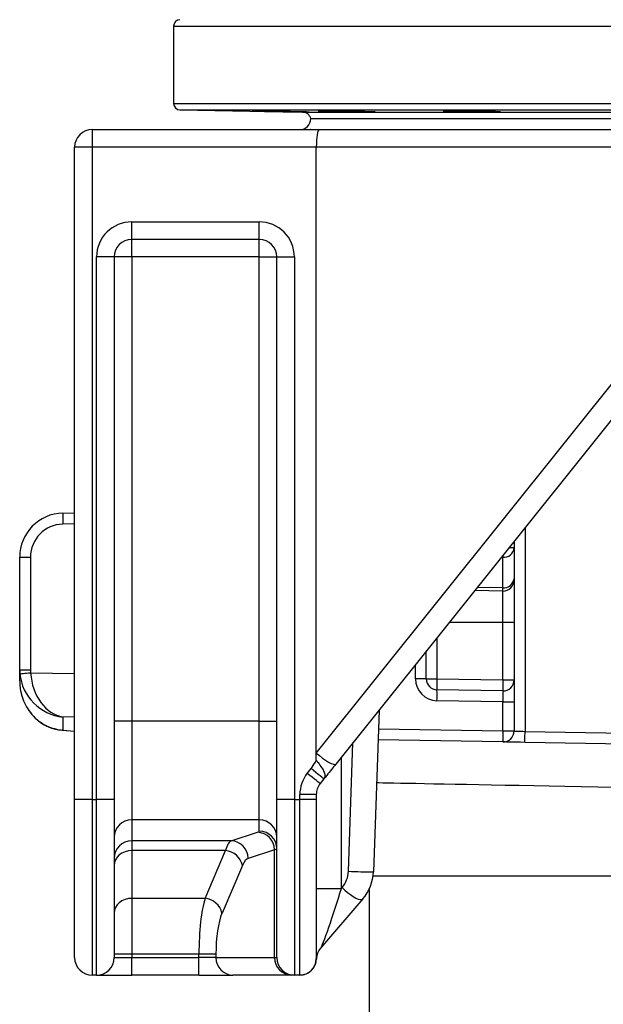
# Model space of a CAD drawing. Header units: millimetres. Extents: x 1452 to 2791, y 499 to 3301.
# Tile 2 of 38: x 1602 to 1868, y 1221 to 1669. Entities that reach past the tile are written whole.
import ezdxf

# ---------------------------------------------------------------- set-up
doc = ezdxf.new("R2010")
doc.units = ezdxf.units.MM

msp = doc.modelspace()

# ---------------------------------------------------------------- linework, layer by layer
at = {"color": 7, "linetype": 'Continuous', "lineweight": 25}
for p, q in [((1672.41, 1666.49), (1672.41, 1631.38)), ((1675.36, 1628.38), (1731.11, 1627.41)), ((1734.91, 1624.44), (2319.91, 1624.44)), ((1734.91, 1624.44), (2027.41, 1624.44)), ((1635.41, 1619.44), (1635.41, 1611.44)), ((1635.41, 1619.44), (1738.77, 1619.44)), ((1738.77, 1619.44), (1927.22, 1619.44)), ((1627.41, 1314.44), (1627.41, 1611.44)), ((1635.41, 1611.44), (1627.41, 1611.44)), ((1635.41, 1611.44), (1635.41, 1314.44)), ((1737.41, 1611.44), (1635.41, 1611.44)), ((1924.58, 1611.44), (1737.41, 1611.44)), ((1737.41, 1335.55), (1737.41, 1611.44)), ((1653.41, 1569.44), (1653.41, 1577.44)), ((1653.41, 1577.44), (1711.41, 1577.44)), ((1711.41, 1569.44), (1711.41, 1577.44)), ((1711.41, 1569.44), (1653.41, 1569.44)), ((1653.41, 1561.44), (1653.41, 1569.44)), ((1711.41, 1561.44), (1711.41, 1569.44)), ((1737.41, 1335.55), (1924.58, 1569.5)), ((1645.41, 1561.44), (1637.41, 1561.44)), ((1637.41, 1314.44), (1637.41, 1561.44)), ((1645.41, 1561.44), (1645.41, 1314.44)), ((1653.41, 1561.44), (1645.41, 1561.44)), ((1653.41, 1561.44), (1653.41, 1350)), ((1711.41, 1561.44), (1653.41, 1561.44)), ((1711.41, 1350), (1711.41, 1561.44)), ((1711.41, 1561.44), (1719.41, 1561.44)), ((1719.41, 1561.44), (1727.41, 1561.44)), ((1719.41, 1314.44), (1719.41, 1561.44)), ((1727.41, 1561.44), (1727.41, 1314.44)), ((1933.47, 1564.51), (1746.3, 1330.55)), ((1622.06, 1444.78), (1627.41, 1444.87)), ((1827.41, 1431.94), (1827.41, 1429.02)), ((1827.41, 1429.02), (1827.41, 1415.08)), ((1602.41, 1424.78), (1607.32, 1424.78)), ((1602.41, 1373.4), (1602.41, 1424.78)), ((1607.32, 1424.78), (1607.32, 1373.4)), ((1822.32, 1410.75), (1822.32, 1424.69)), ((1827.41, 1415.08), (1827.41, 1414.33)), ((1827.41, 1414.33), (1827.41, 1394.94)), ((1822.32, 1409.33), (1809.5, 1409.55)), ((1822.32, 1409.33), (1822.32, 1410.75)), ((1822.32, 1394.94), (1822.32, 1409.33)), ((1827.41, 1394.94), (1822.32, 1394.94)), ((1822.32, 1368.83), (1822.32, 1394.94)), ((1827.41, 1394.94), (1827.41, 1368.83)), ((1787.41, 1369.35), (1787.41, 1381.94)), ((1602.41, 1373.4), (1607.32, 1373.4)), ((1602.41, 1368.46), (1602.41, 1373.4)), ((1787.41, 1369.35), (1782.5, 1369.35)), ((1787.41, 1369.35), (1792.32, 1369.35)), ((1792.32, 1369.35), (1822.32, 1368.83)), ((1822.32, 1368.83), (1827.41, 1368.83)), ((1827.41, 1368.83), (1827.41, 1358.83)), ((1822.32, 1363.83), (1792.32, 1364.35)), ((1822.32, 1358.83), (1792.32, 1359.35)), ((1822.32, 1358.83), (1827.41, 1358.83)), ((1822.32, 1345.6), (1822.32, 1358.83)), ((1827.41, 1358.83), (1827.41, 1345.6)), ((1765.97, 1355.14), (1763.4, 1281.44)), ((1622.06, 1351.97), (1622.06, 1346)), ((1653.41, 1350), (1645.41, 1350)), ((1653.41, 1350), (1653.41, 1305.18)), ((1711.41, 1350), (1653.41, 1350)), ((1711.41, 1350), (1719.41, 1350)), ((1711.41, 1305.18), (1711.41, 1350)), ((1621.76, 1345.99), (1627.41, 1345.55)), ((1822.32, 1345.6), (1827.41, 1345.6)), ((1832.41, 1345.42), (1880.29, 1344.59)), ((1822.32, 1340.6), (1765.5, 1341.59)), ((1880.21, 1339.59), (1832.32, 1340.42)), ((1737.41, 1332.24), (1737.41, 1335.55)), ((1733.3, 1326.31), (1735.01, 1328.45)), ((1740.87, 1323.76), (1739.16, 1321.63)), ((1635.41, 1314.44), (1627.41, 1314.44)), ((1627.41, 1242.44), (1627.41, 1314.44)), ((1635.41, 1314.44), (1637.41, 1314.44)), ((1635.41, 1314.44), (1635.41, 1234.44)), ((1645.41, 1314.44), (1637.41, 1314.44)), ((1637.41, 1234.44), (1637.41, 1314.44)), ((1645.41, 1314.44), (1645.41, 1242.44)), ((1727.41, 1314.44), (1719.41, 1314.44)), ((1719.41, 1242.44), (1719.41, 1314.44)), ((1727.41, 1314.44), (1729.91, 1314.44)), ((1727.41, 1314.44), (1727.41, 1234.44)), ((1729.91, 1314.44), (1729.91, 1316.63)), ((1737.41, 1316.63), (1729.91, 1316.63)), ((1737.41, 1314.44), (1729.91, 1314.44)), ((1729.91, 1234.48), (1729.91, 1314.44)), ((1737.41, 1316.63), (1737.41, 1314.44)), ((1737.41, 1314.44), (1737.41, 1241.98)), ((1711.41, 1305.18), (1653.41, 1305.18)), ((1653.41, 1305.18), (1653.41, 1295.57)), ((1711.41, 1299.98), (1711.41, 1305.18)), ((1698.69, 1295.57), (1710.66, 1299.48)), ((1698.69, 1295.57), (1653.41, 1295.57)), ((1653.41, 1295.57), (1653.41, 1291.13)), ((1718.39, 1291.51), (1706.41, 1287.6)), ((1718.39, 1242.44), (1718.39, 1291.51)), ((1696.08, 1291.13), (1653.41, 1291.13)), ((1653.41, 1291.13), (1653.41, 1269.39)), ((1686.75, 1269.39), (1696.08, 1291.13)), ((1703.8, 1284.34), (1694.48, 1262.61)), ((1737.41, 1273.92), (1748.79, 1273.92)), ((1748.79, 1273.92), (1749.14, 1274.33)), ((1761.41, 1273.42), (1761.41, 1089.53)), ((1686.75, 1269.39), (1653.41, 1269.39)), ((1653.41, 1269.39), (1653.41, 1243.95)), ((1758.59, 1269.12), (1739.34, 1246.68)), ((1653.41, 1243.95), (1645.41, 1243.95)), ((1645.41, 1242.44), (1653.41, 1242.44)), ((1683.98, 1243.95), (1653.41, 1243.95)), ((1653.41, 1243.95), (1653.41, 1242.44)), ((1653.41, 1234.44), (1653.41, 1242.44)), ((1653.41, 1242.44), (1683.98, 1242.44)), ((1691.71, 1243.95), (1683.98, 1243.95)), ((1683.98, 1242.44), (1683.98, 1243.95)), ((1683.98, 1234.44), (1683.98, 1242.44)), ((1691.71, 1242.44), (1683.98, 1242.44)), ((1691.71, 1243.95), (1691.71, 1242.44)), ((1691.71, 1242.44), (1718.39, 1242.44)), ((1718.39, 1242.44), (1719.41, 1242.44)), ((1737.4, 1241.95), (1737.4, 1241.7)), ((1737.41, 1241.98), (1737.41, 1241.85)), ((1737.41, 1241.73), (1737.41, 1241.71)), ((1637.41, 1234.44), (1635.41, 1234.44)), ((1637.41, 1234.44), (1653.41, 1234.44)), ((1683.98, 1234.44), (1653.41, 1234.44)), ((1683.98, 1234.44), (1699.44, 1234.44)), ((1726.11, 1234.44), (1699.44, 1234.44)), ((1727.41, 1234.44), (1726.11, 1234.44)), ((1729.91, 1234.44), (1727.41, 1234.44)), ((1729.91, 1234.44), (1729.91, 1234.48))]:
    msp.add_line(p, q, dxfattribs=at)
at = {"color": 1, "linetype": 'Continuous', "lineweight": 25}
for p, q in [((1672.41, 1666.49), (2382.41, 1666.49)), ((1672.41, 1631.38), (2382.41, 1631.38)), ((1675.36, 1628.38), (2379.46, 1628.38)), ((1731.11, 1627.41), (2323.71, 1627.41)), ((1627.41, 1439.87), (1622.06, 1439.78)), ((1832.41, 1438.19), (1832.41, 1345.42)), ((1827.41, 1429.02), (1825.07, 1429.02)), ((1822.32, 1424.69), (1821.62, 1424.69)), ((1822.32, 1410.75), (1810.6, 1410.92)), ((1822.32, 1394.94), (1797.81, 1394.94)), ((1792.32, 1388.08), (1792.32, 1369.35)), ((1607.38, 1372.08), (1627.41, 1371.77)), ((1782.5, 1369.35), (1782.5, 1375.79)), ((1627.41, 1351.88), (1622.06, 1351.97)), ((1619.07, 1346.41), (1618.8, 1346.44)), ((1622.06, 1346), (1621.76, 1345.99)), ((1622.06, 1346), (1627.41, 1345.58)), ((1765.67, 1346.58), (1822.32, 1345.6)), ((1752.02, 1281.72), (1754.07, 1340.26)), ((1748.79, 1333.66), (1748.79, 1273.92)), ((2291.59, 1279.44), (1763.23, 1279.44))]:
    msp.add_line(p, q, dxfattribs=at)
at = {"color": 7, "linetype": 'Continuous', "lineweight": 25, "flags": 128}
for points in [[(1602.48, 1371.65), (1602.59, 1371.66), (1602.87, 1371.69), (1603.32, 1371.73), (1603.93, 1371.78), (1604.67, 1371.85), (1605.51, 1371.92), (1606.42, 1372), (1607.38, 1372.08)], [(1827.41, 1345.6), (1827.5, 1345.59), (1827.79, 1345.58), (1828.25, 1345.57), (1828.87, 1345.55), (1829.63, 1345.52), (1830.49, 1345.49), (1831.43, 1345.46), (1832.41, 1345.42)], [(1832.32, 1340.42), (1832.32, 1340.52), (1832.33, 1340.8), (1832.34, 1341.27), (1832.35, 1341.89), (1832.36, 1342.64), (1832.37, 1343.51), (1832.39, 1344.45), (1832.41, 1345.42)], [(1832.32, 1340.42), (1830.37, 1340.46), (1828.49, 1340.49), (1826.77, 1340.52), (1825.25, 1340.55), (1824.01, 1340.57), (1823.08, 1340.58), (1822.51, 1340.59), (1822.32, 1340.6)], [(1737.41, 1335.55), (1738.78, 1334.37), (1740.23, 1333.26), (1741.66, 1332.27), (1743.01, 1331.44), (1744.2, 1330.84), (1745.18, 1330.47), (1745.89, 1330.38), (1746.3, 1330.55)], [(1740.87, 1323.76), (1740.76, 1323.85), (1740.43, 1324.12), (1739.88, 1324.55), (1739.16, 1325.14), (1738.27, 1325.85), (1737.26, 1326.66), (1736.16, 1327.54), (1735.01, 1328.45)], [(1739.16, 1321.63), (1739.05, 1321.72), (1738.72, 1321.98), (1738.17, 1322.42), (1737.45, 1323), (1736.56, 1323.71), (1735.55, 1324.52), (1734.45, 1325.4), (1733.3, 1326.31)], [(1653.41, 1291.13), (1651.85, 1291), (1650.35, 1290.61), (1648.96, 1289.99), (1647.75, 1289.14), (1646.76, 1288.11), (1646.02, 1286.94), (1645.56, 1285.67), (1645.41, 1284.34)], [(1749.14, 1274.33), (1750.31, 1273.17), (1751.59, 1272.07), (1752.9, 1271.07), (1754.2, 1270.22), (1755.42, 1269.54), (1756.52, 1269.08), (1757.44, 1268.85), (1758.14, 1268.86), (1758.59, 1269.12)], [(1653.41, 1269.39), (1651.85, 1269.26), (1650.35, 1268.87), (1648.96, 1268.25), (1647.75, 1267.4), (1646.76, 1266.37), (1646.02, 1265.2), (1645.56, 1263.93), (1645.41, 1262.61)], [(1737.41, 1241.94), (1737.26, 1240.47), (1736.86, 1239.11)], [(1732.03, 1234.74), (1731.35, 1234.57), (1729.91, 1234.44)]]:
    msp.add_lwpolyline(points, dxfattribs=at)
at = {"color": 1, "linetype": 'Continuous', "lineweight": 25, "flags": 128}
msp.add_lwpolyline([(1873.42, 1319.9), (1865.56, 1320.05), (1857.92, 1320.2), (1850.5, 1320.33), (1843.33, 1320.47), (1836.4, 1320.6), (1829.73, 1320.72), (1823.33, 1320.84), (1817.2, 1320.96), (1811.35, 1321.07), (1805.8, 1321.17), (1800.55, 1321.27), (1795.6, 1321.36), (1790.96, 1321.45), (1786.65, 1321.53), (1782.66, 1321.61), (1779, 1321.68), (1775.67, 1321.74), (1772.68, 1321.79), (1770.04, 1321.84), (1767.75, 1321.89), (1765.8, 1321.92), (1764.81, 1321.94)], dxfattribs=at)
at = {"color": 7, "linetype": 'Continuous', "lineweight": 25}
for centre, radius, start, end in [((1675.41, 1666.49), 3, 91, 180), ((1675.41, 1631.38), 3, 180, 269), ((1729.91, 1624.44), 5, 270, 0), ((1731.04, 1623.41), 4, 14.8337, 89), ((1635.41, 1611.44), 8, 90, 180), ((1653.41, 1561.44), 16, 90, 180), ((1711.41, 1561.44), 16, 0, 90), ((1653.41, 1561.44), 8, 90, 180), ((1711.41, 1561.44), 8, 0, 90), ((1622.41, 1424.78), 20, 91, 180), ((1693.71, 1442.28), 71.7, 178.002, 181.998), ((1622.32, 1424.78), 15, 91, 180), ((1822.71, 1429.39), 4.71, 265.2928, 355.5067), ((1822.71, 1415.45), 4.71, 265.2899, 355.5081), ((1822.41, 1414.33), 5, 269, 0), ((1792.5, 1369.35), 10, 180, 269), ((1792.41, 1369.35), 5, 180, 269), ((1863.97, 1366.85), 71.69, 178.0018, 181.9982), ((1893.94, 1366.33), 71.66, 178.001, 181.999), ((1822.41, 1368.83), 5, 269, 0), ((1720.67, 1361.85), 71.7, 358.002, 1.998), ((1893.94, 1343.1), 71.66, 178.001, 181.999), ((1822.41, 1345.6), 5, 269, 0), ((1745.41, 1316.63), 15.5, 141.3402, 180), ((1745.41, 1316.63), 8, 141.3402, 180), ((1653.39, 1297.19), 7.98, 89.8909, 179.8904), ((1711.42, 1297.19), 7.98, 0.1096, 90.1094), ((1710.32, 1291.42), 8.07, 0.6297, 87.6032), ((1711.42, 1292), 7.98, 0.1091, 90.109), ((1653.39, 1287.59), 7.98, 89.8912, 179.89), ((1698.35, 1287.52), 8.07, 0.6296, 87.6033), ((1695.28, 1282.43), 8.73, 12.6386, 84.7971), ((1740.03, 1282.14), 12, 319.3638, 358), ((1762.2, 1464.37), 182.93, 266.8118, 270.3765), ((1743.41, 1282.14), 20, 319.3638, 358), ((1685.96, 1260.7), 8.73, 12.6382, 84.7975), ((1745.41, 1241.47), 8, 139.3638, 178.2914), ((1635.41, 1242.44), 8, 180, 270), ((1637.41, 1242.44), 8, 270, 0), ((1699.58, 1242.3), 7.87, 179.0236, 268.9901), ((1726.25, 1242.3), 7.87, 179.0238, 268.99), ((1727.41, 1242.44), 8, 180, 270), ((1729.91, 1241.98), 7.5, 269.9826, 359.9821)]:
    msp.add_arc(centre, radius, start, end, dxfattribs=at)
at = {"color": 1, "linetype": 'Continuous', "lineweight": 25}
msp.add_arc((1893.78, 1425.99), 71.47, 180.3441, 181.0462, dxfattribs=at)
at = {"color": 7, "linetype": 'Continuous', "lineweight": 25}
for centre, major_axis, ratio, start_param, end_param in [((1738.77, 1611.44), (0, 8), 0.169946, 0, 1.570796), ((1622.41, 1373.43), (4.59, 19.53), 0.996924, 1.802255, 1.889795), ((1622.32, 1373.43), (2.41, 14.89), 0.994227, 1.732007, 1.819548), ((1622.41, 1371.85), (-3.15, 19.89), 0.741624, 1.442489, 2.908291), ((1622.41, 1371.85), (14.78, -14.56), 0.925507, 3.968466, 5.434269), ((1822.41, 1358.82), (-0.09, 5), 0.017429, 6.282577, 7.853068), ((1622.41, 1366.04), (-13.87, 15.08), 0.955492, 2.20769, 2.357684), ((1689.41, 1299.98), (22, 0), 0.087489, 6.021386, 6.283185), ((1699.2, 1265.69), (0, 30), 0.196496, 0.087266, 0.558505), ((1689.41, 1292.01), (30, 0), 0.064158, 6.021386, 6.283185), ((1706.93, 1265.69), (0, 22), 0.267949, 0.087266, 0.558505), ((1745.41, 1266.04), (6.2, 19.44), 0.044688, 3.246716, 5.14399), ((1689.88, 1243.95), (0, 30), 0.196496, 0.558505, 1.570796), ((1697.6, 1243.95), (0, 22), 0.267949, 0.558505, 1.570796)]:
    msp.add_ellipse(centre, major_axis=major_axis, ratio=ratio, start_param=start_param, end_param=end_param, dxfattribs=at)
for points, knots in [([(1730.41, 1627.47), (1729.87, 1627.48), (1728.79, 1627.49), (1726.88, 1627.52), (1724.82, 1627.56), (1722.66, 1627.59), (1720.46, 1627.63), (1718.28, 1627.67), (1716.19, 1627.71), (1714.24, 1627.74), (1712.48, 1627.78), (1710.98, 1627.81), (1709.77, 1627.83), (1708.87, 1627.85), (1708.34, 1627.87), (1708.16, 1627.88), (1708.36, 1627.88), (1708.92, 1627.87), (1709.84, 1627.86), (1711.07, 1627.85), (1712.6, 1627.83), (1714.36, 1627.8), (1716.33, 1627.77), (1718.43, 1627.74), (1720.61, 1627.7), (1722.81, 1627.66), (1724.97, 1627.62), (1727.02, 1627.59), (1728.9, 1627.55), (1730.57, 1627.52), (1731.96, 1627.49), (1733.06, 1627.46), (1733.82, 1627.44), (1734.22, 1627.43), (1734.25, 1627.42), (1733.92, 1627.42), (1733.22, 1627.43), (1732.11, 1627.44), (1731.02, 1627.46), (1730.41, 1627.47)], [0, 0, 0, 0, 0.026849, 0.053698, 0.080547, 0.107396, 0.134248, 0.161099, 0.187953, 0.214806, 0.241659, 0.268512, 0.295361, 0.322211, 0.349057, 0.375903, 0.402746, 0.429589, 0.456431, 0.483273, 0.510116, 0.536959, 0.563805, 0.590651, 0.617501, 0.644351, 0.671204, 0.698056, 0.72491, 0.751763, 0.778615, 0.805467, 0.832314, 0.859162, 0.886005, 0.912849, 0.93969, 0.966531, 1, 1, 1, 1]), ([(1760.39, 1627.43), (1759.84, 1627.44), (1758.76, 1627.45), (1756.85, 1627.47), (1754.8, 1627.5), (1752.64, 1627.53), (1750.44, 1627.56), (1748.26, 1627.6), (1746.16, 1627.64), (1744.21, 1627.68), (1742.46, 1627.71), (1740.95, 1627.75), (1739.74, 1627.78), (1738.85, 1627.81), (1738.31, 1627.84), (1738.13, 1627.85), (1738.34, 1627.87), (1738.89, 1627.88), (1739.81, 1627.88), (1741.04, 1627.87), (1742.57, 1627.86), (1744.33, 1627.85), (1746.3, 1627.82), (1748.4, 1627.8), (1750.58, 1627.77), (1752.78, 1627.73), (1754.93, 1627.7), (1756.98, 1627.66), (1758.87, 1627.62), (1760.53, 1627.58), (1761.93, 1627.55), (1763.03, 1627.51), (1763.79, 1627.48), (1764.19, 1627.46), (1764.22, 1627.44), (1763.89, 1627.43), (1763.19, 1627.42), (1762.09, 1627.42), (1760.99, 1627.43), (1760.39, 1627.43)], [0, 0, 0, 0, 0.026845, 0.05369, 0.080535, 0.10738, 0.134229, 0.161077, 0.187929, 0.21478, 0.241634, 0.268487, 0.29534, 0.322193, 0.349042, 0.375892, 0.402738, 0.429583, 0.456426, 0.483269, 0.510111, 0.536952, 0.563796, 0.590639, 0.617485, 0.644331, 0.671182, 0.698032, 0.724885, 0.751738, 0.778591, 0.805445, 0.832296, 0.859147, 0.885995, 0.912842, 0.939685, 0.966528, 1, 1, 1, 1]), ([(1817.4, 1627.42), (1816.86, 1627.42), (1815.77, 1627.43), (1813.86, 1627.44), (1811.81, 1627.45), (1809.65, 1627.47), (1807.45, 1627.5), (1805.27, 1627.53), (1803.18, 1627.57), (1801.22, 1627.6), (1799.47, 1627.64), (1797.96, 1627.68), (1796.75, 1627.72), (1795.86, 1627.75), (1795.32, 1627.79), (1795.14, 1627.81), (1795.34, 1627.84), (1795.9, 1627.86), (1796.82, 1627.87), (1798.05, 1627.88), (1799.57, 1627.88), (1801.34, 1627.87), (1803.3, 1627.86), (1805.41, 1627.84), (1807.59, 1627.82), (1809.79, 1627.79), (1811.94, 1627.76), (1813.99, 1627.73), (1815.87, 1627.69), (1817.54, 1627.65), (1818.94, 1627.61), (1820.04, 1627.58), (1820.8, 1627.54), (1821.2, 1627.51), (1821.23, 1627.48), (1820.9, 1627.46), (1820.2, 1627.44), (1819.1, 1627.43), (1818, 1627.42), (1817.4, 1627.42)], [0, 0, 0, 0, 0.026842, 0.053685, 0.080527, 0.107369, 0.134213, 0.161057, 0.187905, 0.214754, 0.241606, 0.268458, 0.295311, 0.322165, 0.349017, 0.37587, 0.402719, 0.429568, 0.456414, 0.48326, 0.510102, 0.536945, 0.563787, 0.590628, 0.617472, 0.644315, 0.671162, 0.698008, 0.724859, 0.751709, 0.778562, 0.805415, 0.832269, 0.859122, 0.885973, 0.912824, 0.939671, 0.966518, 1, 1, 1, 1]), ([(1734.78, 1619.45), (1734.78, 1619.45), (1734.77, 1619.44), (1734.65, 1619.44), (1734.58, 1619.44)], [0, 0, 0, 0, 0.411317, 1, 1, 1, 1]), ([(1602.41, 1368.46), (1602.42, 1367.91), (1602.45, 1366.42), (1602.76, 1364.01), (1603.42, 1361.28), (1604.39, 1358.68), (1605.65, 1356.24), (1607.12, 1354.08), (1608.74, 1352.18), (1610.46, 1350.57), (1612.3, 1349.18), (1614.25, 1348.03), (1616.36, 1347.12), (1617.88, 1346.58), (1618.75, 1346.44), (1618.8, 1346.43)], [0, 0, 0, 0, 0.060607, 0.163597, 0.26507, 0.36399, 0.460145, 0.553749, 0.634608, 0.711896, 0.785475, 0.855695, 0.923147, 0.995524, 1, 1, 1, 1]), ([(1602.41, 1368.46), (1602.41, 1368.46), (1602.41, 1368.4), (1602.41, 1368.24), (1602.41, 1367.81), (1602.46, 1366.64), (1602.69, 1364.33), (1603.45, 1361.08), (1604.95, 1357.41), (1607.18, 1353.88), (1609.87, 1351.02), (1612.76, 1348.91), (1615.64, 1347.36), (1617.89, 1346.74), (1619.07, 1346.41)], [0, 0, 0, 0, 0.000867, 0.006207, 0.0171, 0.04717, 0.131314, 0.266023, 0.402855, 0.546938, 0.694795, 0.791726, 0.890543, 1, 1, 1, 1]), ([(1618.78, 1346.44), (1619.03, 1346.39), (1620.01, 1346.17), (1621.01, 1346.07), (1621.76, 1345.99)], [0, 0, 0, 0, 0.2500291, 1, 1, 1, 1]), ([(1735.01, 1328.45), (1735.69, 1329.44), (1736.52, 1330.67), (1737.26, 1331.98), (1737.4, 1332.23), (1737.41, 1332.24)], [0, 0, 0, 0, 0.801425, 0.993697, 1, 1, 1, 1]), ([(1737.41, 1332.24), (1737.41, 1332.23), (1737.68, 1331.88), (1738.54, 1330.76), (1739.9, 1328.89), (1741.04, 1326.8), (1741.49, 1324.99), (1741.08, 1324.17), (1740.87, 1323.76)], [0, 0, 0, 0, 0.002174, 0.10229, 0.329, 0.553643, 0.776793, 1, 1, 1, 1]), ([(1746.3, 1330.55), (1745.62, 1329.7), (1744.25, 1327.99), (1742.42, 1325.7), (1741.3, 1324.3), (1740.87, 1323.76)], [0, 0, 0, 0, 0.375192, 0.761056, 1, 1, 1, 1]), ([(1732.02, 1234.74), (1732.52, 1234.92), (1733.49, 1235.27), (1734.73, 1236.13), (1735.72, 1237.14), (1736.47, 1238.24), (1737, 1239.39), (1737.3, 1240.54), (1737.42, 1241.37), (1737.4, 1241.8), (1737.4, 1241.85)], [0, 0, 0, 0, 0.164838, 0.32101, 0.467358, 0.605659, 0.736925, 0.861867, 0.98106, 1, 1, 1, 1])]:
    msp.add_open_spline(points, degree=3, knots=knots, dxfattribs=at)

doc.saveas('drawing.dxf')
